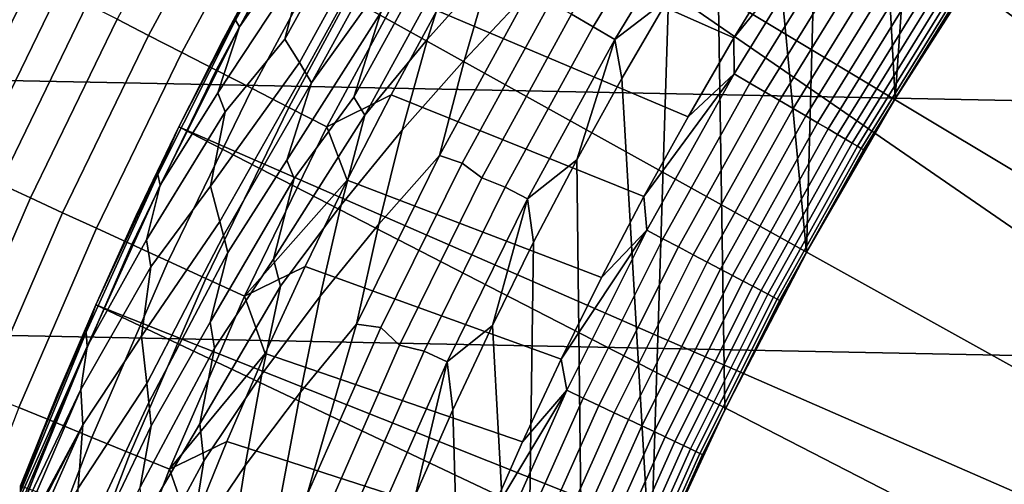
# Model space of a CAD drawing. Header units: metres. Extents: x -32 to 117, y -314 to 32.
# Tile 85 of 256: x -20.5 to -15.7, y 7.99 to 10.26. Entities that reach past the tile are written whole.
import ezdxf

# ---------------------------------------------------------------- set-up
doc = ezdxf.new("R2010")
doc.units = ezdxf.units.M
doc.layers.add('solid_24_501_064_XXX', color=7, linetype='CONTINUOUS')

msp = doc.modelspace()

# ---------------------------------------------------------------- linework, layer by layer
at = {"layer": 'solid_24_501_064_XXX'}
for points in [[(-16.316256, 14.251166, 148.836288), (-17.164658, 13.761341, 148.5), (-12.337894, 10.187035, 154.5), (-12.091828, 10.477948, 154.5)], [(-17.164658, 13.761341, 148.5), (-17.74667, 13.002142, 148.5), (-12.808691, 9.588402, 154.5), (-12.576989, 9.89035, 154.5)], [(-17.164658, 13.761341, 148.5), (-12.576989, 9.89035, 154.5), (-12.337894, 10.187035, 154.5)], [(-17.74667, 13.002142, 148.5), (-18.295061, 12.218459, 148.5), (-13.250397, 8.968107, 154.5), (-13.033209, 9.280912, 154.5)], [(-17.74667, 13.002142, 148.5), (-13.033209, 9.280912, 154.5), (-12.808691, 9.588402, 154.5)], [(-29.963835, 12.586431, -303.5), (30.440569, 11.385158, -303.5), (30.869179, 10.16578, -303.5), (-30.440569, 11.385158, -303.5)], [(-16.069904, 12.239186, 126.5), (-15.791067, 12.596898, 126.5), (-15.767771, 10.600819, 126.5), (-16.234016, 9.871996, 126.5)], [(-18.295061, 12.218459, 148.5), (-18.808872, 11.411674, 148.5), (-13.662011, 8.327598, 154.5), (-13.459951, 8.650414, 154.5)], [(-18.295061, 12.218459, 148.5), (-13.459951, 8.650414, 154.5), (-13.250397, 8.968107, 154.5)], [(-16.34057, 11.875424, 126.5), (-16.069904, 12.239186, 126.5), (-16.234016, 9.871996, 126.5)], [(-16.602844, 11.505881, 126.5), (-16.34057, 11.875424, 126.5), (-16.234016, 9.871996, 126.5), (-16.666409, 9.123074, 126.5)], [(-16.856958, 11.130249, 126.5), (-16.602844, 11.505881, 126.5), (-16.666409, 9.123074, 126.5)], [(-30.440569, 11.385158, -303.5), (30.869179, 10.16578, -303.5), (31.248901, 8.930613, -303.5), (-30.869179, 10.16578, -303.5)], [(-18.808872, 11.411674, 148.5), (-19.287237, 10.583124, 148.5), (-14.042947, 7.66783, 154.5), (-13.85647, 7.999856, 154.5)], [(-18.808872, 11.411674, 148.5), (-13.85647, 7.999856, 154.5), (-13.662011, 8.327598, 154.5)], [(-19.56974, 11.112209, 123.006828), (-20.029694, 10.259987, 123.006828), (-19.875919, 10.181217, 123.135521), (-19.419497, 11.026897, 123.135521)], [(-18.236483, 10.708818, 123.621208), (-17.019962, 10.168831, 123.854294), (-16.787508, 10.548166, 123.854294), (-17.995117, 11.109628, 123.621208)], [(-17.102575, 10.749033, 126.5), (-16.856958, 11.130249, 126.5), (-16.666409, 9.123074, 126.5), (-17.064463, 8.354881, 126.5)], [(-17.340279, 11.061794, 126.545876), (-17.244652, 10.986054, 126.520439), (-17.707443, 10.223397, 126.520439), (-17.812443, 10.284231, 126.545876)], [(-19.419497, 11.026897, 123.135521), (-19.875919, 10.181217, 123.135521), (-19.714319, 10.09844, 123.25148), (-19.26161, 10.937244, 123.25148)], [(-19.043365, 10.994692, 129.406281), (-19.451117, 10.256074, 129.406281), (-19.287197, 10.583194, 129.791641), (-19.052559, 11, 129.791641)], [(-19.015629, 10.978678, 129.020157), (-19.432495, 10.2227, 129.020157), (-19.451117, 10.256074, 129.406281), (-19.043365, 10.994692, 129.406281)], [(-19.432495, 10.2227, 129.020157), (-19.015629, 10.978678, 129.020157), (-19.165455, 10.605243, 128.636398)], [(-18.373522, 10.607955, 126.896408), (-18.059414, 10.952938, 126.816277), (-18.204193, 10.510194, 126.744232), (-18.515228, 10.163445, 126.816277)], [(-17.140884, 10.919948, 126.505112), (-17.600891, 10.161879, 126.505112), (-17.707443, 10.223397, 126.520439), (-17.244652, 10.986054, 126.520439)], [(-19.26161, 10.937244, 123.25148), (-19.714319, 10.09844, 123.25148), (-19.545731, 10.012083, 123.354111), (-19.096891, 10.843714, 123.354111)], [(-17.600891, 10.161879, 126.505112), (-17.140884, 10.919948, 126.505112), (-17.33939, 10.362694, 126.5)], [(-19.111015, 10.549742, 128.25618), (-18.822285, 10.867051, 127.880661), (-19.21139, 10.163354, 127.880661)], [(-19.21139, 10.163354, 127.880661), (-18.822285, 10.867051, 127.880661), (-18.721895, 10.809091, 127.511368), (-19.140297, 10.049616, 127.511368)], [(-19.096891, 10.843714, 123.354111), (-19.545731, 10.012083, 123.354111), (-19.371021, 9.922589, 123.442886), (-18.926195, 10.746787, 123.442886)], [(-19.140297, 10.049616, 127.511368), (-18.721895, 10.809091, 127.511368), (-18.683355, 10.786839, 127.397499), (-19.113523, 10.004843, 127.397499)], [(-18.204193, 10.510194, 126.744232), (-17.881594, 10.846146, 126.680763), (-18.015476, 10.401254, 126.626312), (-18.333828, 10.062854, 126.680763)], [(-19.113523, 10.004843, 127.397499), (-18.683355, 10.786839, 127.397499), (-18.636198, 10.759615, 127.28611), (-19.0807, 9.950078, 127.28611)], [(-18.926195, 10.746787, 123.442886), (-19.371021, 9.922589, 123.442886), (-19.191093, 9.830423, 123.517342), (-18.750397, 10.646965, 123.517342)], [(-19.0807, 9.950078, 127.28611), (-18.636198, 10.759615, 127.28611), (-18.795912, 10.347149, 127.179596)], [(-17.33939, 10.362694, 126.5), (-17.102575, 10.749033, 126.5), (-17.064463, 8.354881, 126.5), (-17.427008, 7.569602, 126.5)], [(-16.560539, 10.737185, 123.874374), (-16.787508, 10.548166, 123.854294), (-17.019962, 10.168831, 123.854294)], [(-16.560539, 10.737185, 123.874374), (-17.019962, 10.168831, 123.854294), (-17.019272, 9.994148, 123.874374)], [(-16.560539, 10.737185, 123.874374), (-17.019272, 9.994148, 123.874374), (-16.942856, 9.949274, 123.903053), (-16.486183, 10.688975, 123.903053)], [(-18.468922, 10.302767, 123.621208), (-17.243845, 9.784376, 123.854294), (-17.019962, 10.168831, 123.854294), (-18.236483, 10.708818, 123.621208)], [(-16.486183, 10.688975, 123.903053), (-16.942856, 9.949274, 123.903053), (-16.869072, 9.905946, 123.939857), (-16.414387, 10.642426, 123.939857)], [(-18.750397, 10.646965, 123.517342), (-19.191093, 9.830423, 123.517342), (-19.006872, 9.736058, 123.577095), (-18.570406, 10.544762, 123.577095)], [(-18.874117, 9.879803, 126.984077), (-18.449446, 10.651793, 126.984077), (-18.373522, 10.607955, 126.896408), (-18.820894, 9.792289, 126.896408)], [(-18.743116, 10.293638, 127.07869), (-18.449446, 10.651793, 126.984077), (-18.874117, 9.879803, 126.984077)], [(-16.414387, 10.642426, 123.939857), (-16.869072, 9.905946, 123.939857), (-16.798559, 9.86454, 123.984459), (-16.345776, 10.597941, 123.984459)], [(-19.287237, 10.583124, 148.5), (-19.729027, 9.734758, 148.5), (-14.221369, 7.331614, 154.5), (-14.042947, 7.66783, 154.5)], [(-19.51272, 10.161386, 129.791641), (-19.729019, 9.734774, 129.791641), (-19.729027, 9.734758, 148.5), (-19.287237, 10.583124, 148.5)], [(-19.111015, 10.549742, 128.25618), (-19.53842, 9.901309, 128.636398), (-19.432495, 10.2227, 129.020157), (-19.165455, 10.605243, 128.636398)], [(-19.287197, 10.583194, 129.791641), (-19.51272, 10.161386, 129.791641), (-19.287237, 10.583124, 148.5)], [(-19.451117, 10.256074, 129.406281), (-19.51272, 10.161386, 129.791641), (-19.287197, 10.583194, 129.791641)], [(-18.820894, 9.792289, 126.896408), (-18.373522, 10.607955, 126.896408), (-18.515228, 10.163445, 126.816277)], [(-16.345776, 10.597941, 123.984459), (-16.798559, 9.86454, 123.984459), (-16.731932, 9.825415, 124.036476), (-16.280945, 10.555907, 124.036476)], [(-16.005068, 10.239035, 124.839096), (-16.233992, 9.872056, 124.839096), (-16.234016, 9.871996, 126.5), (-15.767771, 10.600819, 126.5)], [(-15.946, 10.338743, 124.746147), (-16.005068, 10.239035, 124.839096), (-15.767771, 10.600819, 126.5), (-15.767847, 10.600708, 124.839096)], [(-20.55139, 10.52722, 122.378937), (-20.985266, 9.633307, 122.378937), (-20.867823, 9.579394, 122.551315), (-20.436375, 10.468305, 122.551315)], [(-19.21139, 10.163354, 127.880661), (-19.501993, 9.808171, 128.25618), (-19.53842, 9.901309, 128.636398), (-19.111015, 10.549742, 128.25618)], [(-18.570406, 10.544762, 123.577095), (-19.006872, 9.736058, 123.577095), (-18.692324, 9.89167, 123.621208), (-18.468922, 10.302767, 123.621208)], [(-16.280945, 10.555907, 124.036476), (-16.731932, 9.825415, 124.036476), (-16.669767, 9.78891, 124.095459), (-16.220455, 10.516688, 124.095459)], [(-18.515228, 10.163445, 126.816277), (-18.204193, 10.510194, 126.744232), (-18.333828, 10.062854, 126.680763), (-18.638817, 9.71861, 126.744232)], [(-16.220455, 10.516688, 124.095459), (-16.669767, 9.78891, 124.095459), (-16.612604, 9.755342, 124.160889), (-16.164833, 10.480625, 124.160889)], [(-16.164833, 10.480625, 124.160889), (-16.612604, 9.755342, 124.160889), (-16.56094, 9.725003, 124.232208), (-16.114561, 10.44803, 124.232208)], [(-20.436375, 10.468305, 122.551315), (-20.867823, 9.579394, 122.551315), (-20.739439, 9.520459, 122.713974), (-20.310646, 10.403902, 122.713974)], [(-16.114561, 10.44803, 124.232208), (-16.56094, 9.725003, 124.232208), (-16.515221, 9.698155, 124.308784), (-16.070074, 10.419187, 124.308784)], [(-20.310646, 10.403902, 122.713974), (-20.739439, 9.520459, 122.713974), (-20.600779, 9.456807, 122.866074), (-20.174852, 10.334343, 122.866074)], [(-18.456842, 9.59627, 126.626312), (-18.015476, 10.401254, 126.626312), (-17.915436, 10.343512, 126.581253), (-18.346073, 9.558908, 126.581253)], [(-18.333828, 10.062854, 126.680763), (-18.015476, 10.401254, 126.626312), (-18.456842, 9.59627, 126.626312)], [(-16.070074, 10.419187, 124.308784), (-16.515221, 9.698155, 124.308784), (-16.475843, 9.675033, 124.389969), (-16.031757, 10.394344, 124.389969)], [(-16.031757, 10.394344, 124.389969), (-16.475843, 9.675033, 124.389969), (-16.443151, 9.655834, 124.475044), (-15.999947, 10.373719, 124.475044)], [(-20.174852, 10.334343, 122.866074), (-20.600779, 9.456807, 122.866074), (-20.452557, 9.388765, 123.006828), (-20.029694, 10.259987, 123.006828)], [(-19.0807, 9.950078, 127.28611), (-18.795912, 10.347149, 127.179596), (-18.743116, 10.293638, 127.07869), (-19.201775, 9.572962, 127.179596)], [(-18.346073, 9.558908, 126.581253), (-17.915436, 10.343512, 126.581253), (-17.812443, 10.284231, 126.545876), (-18.249765, 9.48655, 126.545876)], [(-17.600891, 10.161879, 126.505112), (-17.33939, 10.362694, 126.5), (-17.567617, 9.970873, 126.5)], [(-17.567617, 9.970873, 126.5), (-17.33939, 10.362694, 126.5), (-17.427008, 7.569602, 126.5)], [(-15.999947, 10.373719, 124.475044), (-16.443151, 9.655834, 124.475044), (-16.417425, 9.640728, 124.563286), (-15.974916, 10.35749, 124.563286)], [(-15.974916, 10.35749, 124.563286), (-16.417425, 9.640728, 124.563286), (-16.398891, 9.629845, 124.653915), (-15.956881, 10.345798, 124.653915)], [(-15.956881, 10.345798, 124.653915), (-16.398891, 9.629845, 124.653915), (-16.387711, 9.623279, 124.746147), (-15.946, 10.338743, 124.746147)], [(-15.946, 10.338743, 124.746147), (-16.387711, 9.623279, 124.746147), (-16.005068, 10.239035, 124.839096)], [(-19.201775, 9.572962, 127.179596), (-18.743116, 10.293638, 127.07869), (-18.874117, 9.879803, 126.984077), (-19.165876, 9.483278, 127.07869)], [(-18.692324, 9.89167, 123.621208), (-17.459045, 9.394997, 123.854294), (-17.243845, 9.784376, 123.854294), (-18.468922, 10.302767, 123.621208)], [(-18.249765, 9.48655, 126.545876), (-17.812443, 10.284231, 126.545876), (-17.707443, 10.223397, 126.520439), (-18.136528, 9.441278, 126.520439)], [(-20.029694, 10.259987, 123.006828), (-20.452557, 9.388765, 123.006828), (-20.295534, 9.316685, 123.135521), (-19.875919, 10.181217, 123.135521)], [(-19.819324, 9.45092, 129.020157), (-19.830235, 9.502358, 129.406281), (-19.451117, 10.256074, 129.406281), (-19.432495, 10.2227, 129.020157)], [(-19.451117, 10.256074, 129.406281), (-19.830235, 9.502358, 129.406281), (-19.729019, 9.734774, 129.791641), (-19.51272, 10.161386, 129.791641)], [(-16.387711, 9.623279, 124.746147), (-16.233992, 9.872056, 124.839096), (-16.005068, 10.239035, 124.839096)], [(-19.819324, 9.45092, 129.020157), (-19.432495, 10.2227, 129.020157), (-19.53842, 9.901309, 128.636398)], [(-17.600891, 10.161879, 126.505112), (-18.027393, 9.384467, 126.505112), (-18.136528, 9.441278, 126.520439), (-17.707443, 10.223397, 126.520439)], [(-30.869179, 10.16578, -303.5), (31.248901, 8.930613, -303.5), (31.579252, 7.6812, -303.5), (-31.248901, 8.930613, -303.5)], [(-19.875919, 10.181217, 123.135521), (-20.295534, 9.316685, 123.135521), (-20.130524, 9.240936, 123.25148), (-19.714319, 10.09844, 123.25148)], [(-19.140297, 10.049616, 127.511368), (-19.574196, 9.445745, 127.880661), (-19.501993, 9.808171, 128.25618), (-19.21139, 10.163354, 127.880661)], [(-18.820894, 9.792289, 126.896408), (-18.515228, 10.163445, 126.816277), (-18.638817, 9.71861, 126.744232), (-18.93655, 9.355018, 126.816277)], [(-18.027393, 9.384467, 126.505112), (-17.600891, 10.161879, 126.505112), (-17.78705, 9.573951, 126.5)], [(-17.600891, 10.161879, 126.505112), (-17.567617, 9.970873, 126.5), (-17.78705, 9.573951, 126.5)], [(-17.019272, 9.994148, 123.874374), (-17.019962, 10.168831, 123.854294), (-17.243845, 9.784376, 123.854294)], [(-19.714319, 10.09844, 123.25148), (-20.130524, 9.240936, 123.25148), (-19.958376, 9.161912, 123.354111), (-19.545731, 10.012083, 123.354111)], [(-19.574196, 9.445745, 127.880661), (-19.140297, 10.049616, 127.511368), (-19.113523, 10.004843, 127.397499), (-19.527908, 9.273974, 127.511368)], [(-18.638817, 9.71861, 126.744232), (-18.333828, 10.062854, 126.680763), (-18.456842, 9.59627, 126.626312), (-18.751772, 9.260741, 126.680763)], [(-19.545731, 10.012083, 123.354111), (-19.958376, 9.161912, 123.354111), (-19.779978, 9.080018, 123.442886), (-19.371021, 9.922589, 123.442886)], [(-19.527908, 9.273974, 127.511368), (-19.113523, 10.004843, 127.397499), (-19.0807, 9.950078, 127.28611), (-19.510981, 9.205722, 127.397499)], [(-17.019272, 9.994148, 123.874374), (-17.243845, 9.784376, 123.854294), (-17.459045, 9.394997, 123.854294)], [(-17.019272, 9.994148, 123.874374), (-17.459045, 9.394997, 123.854294), (-17.444689, 9.231546, 123.874374)], [(-17.019272, 9.994148, 123.874374), (-17.444689, 9.231546, 123.874374), (-17.366362, 9.190097, 123.903053), (-16.942856, 9.949274, 123.903053)], [(-19.510981, 9.205722, 127.397499), (-19.0807, 9.950078, 127.28611), (-19.201775, 9.572962, 127.179596), (-19.490059, 9.122215, 127.28611)], [(-17.78705, 9.573951, 126.5), (-17.567617, 9.970873, 126.5), (-17.427008, 7.569602, 126.5), (-17.753441, 6.768695, 126.5)], [(-16.942856, 9.949274, 123.903053), (-17.366362, 9.190097, 123.903053), (-17.290733, 9.150075, 123.939857), (-16.869072, 9.905946, 123.939857)], [(-19.501993, 9.808171, 128.25618), (-19.885544, 9.184278, 128.636398), (-19.819324, 9.45092, 129.020157), (-19.53842, 9.901309, 128.636398)], [(-19.371021, 9.922589, 123.442886), (-19.779978, 9.080018, 123.442886), (-19.596251, 8.995678, 123.517342), (-19.191093, 9.830423, 123.517342)], [(-16.869072, 9.905946, 123.939857), (-17.290733, 9.150075, 123.939857), (-17.21846, 9.111828, 123.984459), (-16.798559, 9.86454, 123.984459)], [(-19.165876, 9.483278, 127.07869), (-18.874117, 9.879803, 126.984077), (-18.820894, 9.792289, 126.896408), (-19.266502, 9.090912, 126.984077)], [(-19.006872, 9.736058, 123.577095), (-18.906576, 9.475731, 123.621208), (-18.692324, 9.89167, 123.621208)], [(-18.906576, 9.475731, 123.621208), (-17.665453, 9.000888, 123.854294), (-17.459045, 9.394997, 123.854294), (-18.692324, 9.89167, 123.621208)], [(-16.798559, 9.86454, 123.984459), (-17.21846, 9.111828, 123.984459), (-17.150167, 9.075688, 124.036476), (-16.731932, 9.825415, 124.036476)], [(-16.454504, 9.499963, 124.839096), (-16.666489, 9.122948, 124.839096), (-16.666409, 9.123074, 126.5), (-16.234016, 9.871996, 126.5)], [(-16.387711, 9.623279, 124.746147), (-16.454504, 9.499963, 124.839096), (-16.234016, 9.871996, 126.5), (-16.233992, 9.872056, 124.839096)], [(-19.574196, 9.445745, 127.880661), (-19.864208, 9.052135, 128.25618), (-19.885544, 9.184278, 128.636398), (-19.501993, 9.808171, 128.25618)], [(-19.191093, 9.830423, 123.517342), (-19.596251, 8.995678, 123.517342), (-19.40814, 8.909326, 123.577095), (-19.006872, 9.736058, 123.577095)], [(-16.731932, 9.825415, 124.036476), (-17.150167, 9.075688, 124.036476), (-17.086449, 9.041969, 124.095459), (-16.669767, 9.78891, 124.095459)], [(-19.266502, 9.090912, 126.984077), (-18.820894, 9.792289, 126.896408), (-18.93655, 9.355018, 126.816277), (-19.232079, 8.957795, 126.896408)], [(-16.669767, 9.78891, 124.095459), (-17.086449, 9.041969, 124.095459), (-17.027857, 9.010963, 124.160889), (-16.612604, 9.755342, 124.160889)], [(-16.612604, 9.755342, 124.160889), (-17.027857, 9.010963, 124.160889), (-16.974899, 8.982939, 124.232208), (-16.56094, 9.725003, 124.232208)], [(-20.133541, 8.867949, 129.791641), (-20.13352, 8.867996, 148.5), (-19.729027, 9.734758, 148.5), (-19.935991, 9.30356, 129.791641)], [(-19.729027, 9.734758, 148.5), (-20.13352, 8.867996, 148.5), (-14.55412, 6.646622, 154.5), (-14.391843, 6.991041, 154.5)], [(-19.729019, 9.734774, 129.791641), (-19.935991, 9.30356, 129.791641), (-19.729027, 9.734758, 148.5)], [(-19.830235, 9.502358, 129.406281), (-19.935991, 9.30356, 129.791641), (-19.729019, 9.734774, 129.791641)], [(-19.729027, 9.734758, 148.5), (-14.391843, 6.991041, 154.5), (-14.221369, 7.331614, 154.5)], [(-19.006872, 9.736058, 123.577095), (-19.40814, 8.909326, 123.577095), (-18.906576, 9.475731, 123.621208)], [(-18.93655, 9.355018, 126.816277), (-18.638817, 9.71861, 126.744232), (-18.751772, 9.260741, 126.680763), (-19.039038, 8.909089, 126.744232)], [(-16.56094, 9.725003, 124.232208), (-16.974899, 8.982939, 124.232208), (-16.928038, 8.958139, 124.308784), (-16.515221, 9.698155, 124.308784)], [(-16.515221, 9.698155, 124.308784), (-16.928038, 8.958139, 124.308784), (-16.887676, 8.936781, 124.389969), (-16.475843, 9.675033, 124.389969)], [(-16.475843, 9.675033, 124.389969), (-16.887676, 8.936781, 124.389969), (-16.854166, 8.919048, 124.475044), (-16.443151, 9.655834, 124.475044)], [(-16.443151, 9.655834, 124.475044), (-16.854166, 8.919048, 124.475044), (-16.827799, 8.905094, 124.563286), (-16.417425, 9.640728, 124.563286)], [(-16.417425, 9.640728, 124.563286), (-16.827799, 8.905094, 124.563286), (-16.808802, 8.895041, 124.653915), (-16.398891, 9.629845, 124.653915)], [(-16.398891, 9.629845, 124.653915), (-16.808802, 8.895041, 124.653915), (-16.79734, 8.888976, 124.746147), (-16.387711, 9.623279, 124.746147)], [(-16.387711, 9.623279, 124.746147), (-16.79734, 8.888976, 124.746147), (-16.454504, 9.499963, 124.839096)], [(-19.490059, 9.122215, 127.28611), (-19.201775, 9.572962, 127.179596), (-19.165876, 9.483278, 127.07869), (-19.575769, 8.782885, 127.179596)], [(-18.862265, 8.772596, 126.626312), (-18.456842, 9.59627, 126.626312), (-18.346073, 9.558908, 126.581253), (-18.742369, 8.756411, 126.581253)], [(-18.751772, 9.260741, 126.680763), (-18.456842, 9.59627, 126.626312), (-18.862265, 8.772596, 126.626312)], [(-17.997364, 9.172507, 126.5), (-17.78705, 9.573951, 126.5), (-17.753441, 6.768695, 126.5), (-18.043184, 5.953417, 126.5)], [(-18.027393, 9.384467, 126.505112), (-17.78705, 9.573951, 126.5), (-17.997364, 9.172507, 126.5)], [(-18.346073, 9.558908, 126.581253), (-18.249765, 9.48655, 126.545876), (-18.651386, 8.670314, 126.545876), (-18.742369, 8.756411, 126.581253)], [(-20.175514, 8.664531, 129.020157), (-20.180161, 8.734653, 129.406281), (-19.830235, 9.502358, 129.406281), (-19.819324, 9.45092, 129.020157)], [(-19.830235, 9.502358, 129.406281), (-20.180161, 8.734653, 129.406281), (-20.133541, 8.867949, 129.791641), (-19.935991, 9.30356, 129.791641)], [(-19.575769, 8.782885, 127.179596), (-19.165876, 9.483278, 127.07869), (-19.266502, 9.090912, 126.984077), (-19.553623, 8.655591, 127.07869)], [(-19.40814, 8.909326, 123.577095), (-19.111576, 9.055152, 123.621208), (-18.906576, 9.475731, 123.621208)], [(-19.111576, 9.055152, 123.621208), (-17.862967, 8.602249, 123.854294), (-17.665453, 9.000888, 123.854294), (-18.906576, 9.475731, 123.621208)], [(-18.651386, 8.670314, 126.545876), (-18.249765, 9.48655, 126.545876), (-18.136528, 9.441278, 126.520439), (-18.531088, 8.641189, 126.520439)], [(-16.79734, 8.888976, 124.746147), (-16.666489, 9.122948, 124.839096), (-16.454504, 9.499963, 124.839096)], [(-20.600779, 9.456807, 122.866074), (-20.988558, 8.56176, 122.866074), (-20.837545, 8.500157, 123.006828), (-20.452557, 9.388765, 123.006828)], [(-20.175514, 8.664531, 129.020157), (-19.819324, 9.45092, 129.020157), (-19.885544, 9.184278, 128.636398)], [(-19.527908, 9.273974, 127.511368), (-19.91021, 8.715205, 127.880661), (-19.864208, 9.052135, 128.25618), (-19.574196, 9.445745, 127.880661)], [(-18.027393, 9.384467, 126.505112), (-18.41958, 8.589191, 126.505112), (-18.531088, 8.641189, 126.520439), (-18.136528, 9.441278, 126.520439)], [(-20.452557, 9.388765, 123.006828), (-20.837545, 8.500157, 123.006828), (-20.677568, 8.434899, 123.135521), (-20.295534, 9.316685, 123.135521)], [(-18.41958, 8.589191, 126.505112), (-18.027393, 9.384467, 126.505112), (-18.198666, 8.766306, 126.5)], [(-18.027393, 9.384467, 126.505112), (-17.997364, 9.172507, 126.5), (-18.198666, 8.766306, 126.5)], [(-17.444689, 9.231546, 123.874374), (-17.459045, 9.394997, 123.854294), (-17.665453, 9.000888, 123.854294)], [(-19.232079, 8.957795, 126.896408), (-18.93655, 9.355018, 126.816277), (-19.039038, 8.909089, 126.744232), (-19.322596, 8.529162, 126.816277)], [(-20.295534, 9.316685, 123.135521), (-20.677568, 8.434899, 123.135521), (-20.509451, 8.36632, 123.25148), (-20.130524, 9.240936, 123.25148)], [(-19.91021, 8.715205, 127.880661), (-19.527908, 9.273974, 127.511368), (-19.510981, 9.205722, 127.397499), (-19.884102, 8.483412, 127.511368)], [(-20.130524, 9.240936, 123.25148), (-20.509451, 8.36632, 123.25148), (-20.334063, 8.294775, 123.354111), (-19.958376, 9.161912, 123.354111)], [(-19.039038, 8.909089, 126.744232), (-18.751772, 9.260741, 126.680763), (-18.862265, 8.772596, 126.626312), (-19.134644, 8.441309, 126.680763)], [(-17.444689, 9.231546, 123.874374), (-17.665453, 9.000888, 123.854294), (-17.862967, 8.602249, 123.854294)], [(-17.444689, 9.231546, 123.874374), (-17.862967, 8.602249, 123.854294), (-17.835957, 8.450874, 123.874374)], [(-17.444689, 9.231546, 123.874374), (-17.835957, 8.450874, 123.874374), (-17.755873, 8.41293, 123.903053), (-17.366362, 9.190097, 123.903053)], [(-19.864208, 9.052135, 128.25618), (-20.206362, 8.4551, 128.636398), (-20.175514, 8.664531, 129.020157), (-19.885544, 9.184278, 128.636398)], [(-19.884102, 8.483412, 127.511368), (-19.510981, 9.205722, 127.397499), (-19.490059, 9.122215, 127.28611), (-19.875044, 8.390846, 127.397499)], [(-17.366362, 9.190097, 123.903053), (-17.755873, 8.41293, 123.903053), (-17.678549, 8.376292, 123.939857), (-17.290733, 9.150075, 123.939857)], [(-19.958376, 9.161912, 123.354111), (-20.334063, 8.294775, 123.354111), (-20.152308, 8.220632, 123.442886), (-19.779978, 9.080018, 123.442886)], [(-18.198666, 8.766306, 126.5), (-17.997364, 9.172507, 126.5), (-18.043184, 5.953417, 126.5)], [(-17.290733, 9.150075, 123.939857), (-17.678549, 8.376292, 123.939857), (-17.604652, 8.34128, 123.984459), (-17.21846, 9.111828, 123.984459)], [(-19.779978, 9.080018, 123.442886), (-20.152308, 8.220632, 123.442886), (-19.96512, 8.144274, 123.517342), (-19.596251, 8.995678, 123.517342)], [(-19.875044, 8.390846, 127.397499), (-19.490059, 9.122215, 127.28611), (-19.575769, 8.782885, 127.179596), (-19.863518, 8.27755, 127.28611)], [(-19.553623, 8.655591, 127.07869), (-19.266502, 9.090912, 126.984077), (-19.232079, 8.957795, 126.896408), (-19.625931, 8.286471, 126.984077)], [(-17.21846, 9.111828, 123.984459), (-17.604652, 8.34128, 123.984459), (-17.534828, 8.308196, 124.036476), (-17.150167, 9.075688, 124.036476)], [(-16.869835, 8.741204, 124.839096), (-17.064442, 8.35493, 124.839096), (-17.064463, 8.354881, 126.5), (-16.666409, 9.123074, 126.5)], [(-16.79734, 8.888976, 124.746147), (-16.869835, 8.741204, 124.839096), (-16.666409, 9.123074, 126.5), (-16.666489, 9.122948, 124.839096)], [(-19.91021, 8.715205, 127.880661), (-20.197128, 8.282749, 128.25618), (-20.206362, 8.4551, 128.636398), (-19.864208, 9.052135, 128.25618)], [(-19.40814, 8.909326, 123.577095), (-19.307222, 8.630138, 123.621208), (-19.111576, 9.055152, 123.621208)], [(-19.307222, 8.630138, 123.621208), (-18.051483, 8.199281, 123.854294), (-17.862967, 8.602249, 123.854294), (-19.111576, 9.055152, 123.621208)], [(-17.150167, 9.075688, 124.036476), (-17.534828, 8.308196, 124.036476), (-17.469681, 8.277328, 124.095459), (-17.086449, 9.041969, 124.095459)], [(-17.086449, 9.041969, 124.095459), (-17.469681, 8.277328, 124.095459), (-17.409775, 8.248944, 124.160889), (-17.027857, 9.010963, 124.160889)], [(-19.596251, 8.995678, 123.517342), (-19.96512, 8.144274, 123.517342), (-19.77347, 8.066095, 123.577095), (-19.40814, 8.909326, 123.577095)], [(-17.027857, 9.010963, 124.160889), (-17.409775, 8.248944, 124.160889), (-17.355631, 8.223289, 124.232208), (-16.974899, 8.982939, 124.232208)], [(-16.974899, 8.982939, 124.232208), (-17.355631, 8.223289, 124.232208), (-17.307716, 8.200588, 124.308784), (-16.928038, 8.958139, 124.308784)], [(-19.625931, 8.286471, 126.984077), (-19.232079, 8.957795, 126.896408), (-19.322596, 8.529162, 126.816277), (-19.606287, 8.106078, 126.896408)], [(-16.928038, 8.958139, 124.308784), (-17.307716, 8.200588, 124.308784), (-17.266451, 8.181036, 124.389969), (-16.887676, 8.936781, 124.389969)], [(-16.887676, 8.936781, 124.389969), (-17.266451, 8.181036, 124.389969), (-17.232189, 8.164803, 124.475044), (-16.854166, 8.919048, 124.475044)], [(-31.248901, 8.930613, -303.5), (31.579252, 7.6812, -303.5), (31.859657, 6.419635, -303.5), (-31.579252, 7.6812, -303.5)], [(-19.40814, 8.909326, 123.577095), (-19.77347, 8.066095, 123.577095), (-19.307222, 8.630138, 123.621208)], [(-19.322596, 8.529162, 126.816277), (-19.039038, 8.909089, 126.744232), (-19.134644, 8.441309, 126.680763), (-19.404121, 8.083126, 126.744232)], [(-16.854166, 8.919048, 124.475044), (-17.232189, 8.164803, 124.475044), (-17.205231, 8.152029, 124.563286), (-16.827799, 8.905094, 124.563286)], [(-16.827799, 8.905094, 124.563286), (-17.205231, 8.152029, 124.563286), (-17.185806, 8.142826, 124.653915), (-16.808802, 8.895041, 124.653915)], [(-16.808802, 8.895041, 124.653915), (-17.185806, 8.142826, 124.653915), (-17.174088, 8.137274, 124.746147), (-16.79734, 8.888976, 124.746147)], [(-16.79734, 8.888976, 124.746147), (-17.174088, 8.137274, 124.746147), (-16.869835, 8.741204, 124.839096)], [(-20.13352, 8.867996, 148.5), (-20.5, 7.98436, 148.5), (-14.853869, 5.946599, 154.5), (-14.708086, 6.298567, 154.5)], [(-20.321573, 8.428146, 129.791641), (-20.5, 7.98436, 129.791641), (-20.5, 7.98436, 148.5), (-20.13352, 8.867996, 148.5)], [(-20.133541, 8.867949, 129.791641), (-20.321573, 8.428146, 129.791641), (-20.13352, 8.867996, 148.5)], [(-20.180161, 8.734653, 129.406281), (-20.321573, 8.428146, 129.791641), (-20.133541, 8.867949, 129.791641)], [(-20.13352, 8.867996, 148.5), (-14.708086, 6.298567, 154.5), (-14.55412, 6.646622, 154.5)], [(-19.863518, 8.27755, 127.28611), (-19.575769, 8.782885, 127.179596), (-19.553623, 8.655591, 127.07869), (-19.917269, 7.97823, 127.179596)], [(-19.134644, 8.441309, 126.680763), (-18.862265, 8.772596, 126.626312), (-19.103582, 7.937523, 126.581253), (-19.230949, 7.931838, 126.626312)], [(-18.862265, 8.772596, 126.626312), (-18.742369, 8.756411, 126.581253), (-19.103582, 7.937523, 126.581253)], [(-18.742369, 8.756411, 126.581253), (-18.651386, 8.670314, 126.545876), (-19.016523, 7.837116, 126.545876), (-19.103582, 7.937523, 126.581253)], [(-18.41958, 8.589191, 126.505112), (-18.198666, 8.766306, 126.5), (-18.3909, 8.3555, 126.5)], [(-18.3909, 8.3555, 126.5), (-18.198666, 8.766306, 126.5), (-18.043184, 5.953417, 126.5), (-18.295393, 5.126224, 126.5)], [(-20.180161, 8.734653, 129.406281), (-20.175514, 8.664531, 129.020157), (-20.5, 7.932583, 129.279663), (-20.5, 7.955085, 129.406357)], [(-20.180161, 8.734653, 129.406281), (-20.5, 7.955085, 129.406357), (-20.5, 7.961432, 129.450684), (-20.321573, 8.428146, 129.791641)], [(-19.884102, 8.483412, 127.511368), (-20.218969, 7.972737, 127.880661), (-20.197128, 8.282749, 128.25618), (-19.91021, 8.715205, 127.880661)], [(-17.174088, 8.137274, 124.746147), (-17.064442, 8.35493, 124.839096), (-16.869835, 8.741204, 124.839096)], [(-20.175514, 8.664531, 129.020157), (-20.206362, 8.4551, 128.636398), (-20.5, 7.838297, 128.935287), (-20.5, 7.866208, 129.020355)], [(-20.175514, 8.664531, 129.020157), (-20.5, 7.866208, 129.020355), (-20.5, 7.89168, 129.10791)], [(-20.175514, 8.664531, 129.020157), (-20.5, 7.89168, 129.10791), (-20.5, 7.932583, 129.279663)], [(-19.917269, 7.97823, 127.179596), (-19.553623, 8.655591, 127.07869), (-19.625931, 8.286471, 126.984077), (-19.905643, 7.812091, 127.07869)], [(-19.016523, 7.837116, 126.545876), (-18.651386, 8.670314, 126.545876), (-18.531088, 8.641189, 126.520439), (-18.890375, 7.824649, 126.520439)], [(-19.77347, 8.066095, 123.577095), (-19.493418, 8.200899, 123.621208), (-19.307222, 8.630138, 123.621208)], [(-19.493418, 8.200899, 123.621208), (-18.230911, 7.792183, 123.854294), (-18.051483, 8.199281, 123.854294), (-19.307222, 8.630138, 123.621208)], [(-18.41958, 8.589191, 126.505112), (-18.776705, 7.777565, 126.505112), (-18.890375, 7.824649, 126.520439), (-18.531088, 8.641189, 126.520439)], [(-17.835957, 8.450874, 123.874374), (-17.862967, 8.602249, 123.854294), (-18.051483, 8.199281, 123.854294)], [(-18.776705, 7.777565, 126.505112), (-18.41958, 8.589191, 126.505112), (-18.573774, 7.94071, 126.5)], [(-18.41958, 8.589191, 126.505112), (-18.3909, 8.3555, 126.5), (-18.573774, 7.94071, 126.5)], [(-19.606287, 8.106078, 126.896408), (-19.322596, 8.529162, 126.816277), (-19.404121, 8.083126, 126.744232), (-19.672644, 7.687418, 126.816277)], [(-20.197128, 8.282749, 128.25618), (-20.5, 7.715996, 128.636612), (-20.5, 7.772004, 128.761612), (-20.206362, 8.4551, 128.636398)], [(-20.206362, 8.4551, 128.636398), (-20.5, 7.772004, 128.761612), (-20.5, 7.838297, 128.935287)], [(-20.218969, 7.972737, 127.880661), (-19.884102, 8.483412, 127.511368), (-19.875044, 8.390846, 127.397499), (-20.208307, 7.679202, 127.511368)], [(-20.321573, 8.428146, 129.791641), (-20.5, 7.978689, 129.621338), (-20.5, 7.98436, 129.791641)], [(-20.321573, 8.428146, 129.791641), (-20.5, 7.961432, 129.450684), (-20.5, 7.978689, 129.621338)], [(-19.404121, 8.083126, 126.744232), (-19.134644, 8.441309, 126.680763), (-19.230949, 7.931838, 126.626312), (-19.481728, 7.606088, 126.680763)], [(-17.835957, 8.450874, 123.874374), (-18.051483, 8.199281, 123.854294), (-18.230911, 7.792183, 123.854294)], [(-17.835957, 8.450874, 123.874374), (-18.230911, 7.792183, 123.854294), (-18.19231, 7.653658, 123.874374)], [(-17.835957, 8.450874, 123.874374), (-18.19231, 7.653658, 123.874374), (-18.110626, 7.619293, 123.903053), (-17.755873, 8.41293, 123.903053)], [(-17.755873, 8.41293, 123.903053), (-18.110626, 7.619293, 123.903053), (-18.031757, 7.586112, 123.939857), (-17.678549, 8.376292, 123.939857)], [(-20.509451, 8.36632, 123.25148), (-20.850399, 7.476212, 123.25148), (-20.672096, 7.412278, 123.354111), (-20.334063, 8.294775, 123.354111)], [(-20.208307, 7.679202, 127.511368), (-19.875044, 8.390846, 127.397499), (-19.863518, 8.27755, 127.28611), (-20.205091, 7.561609, 127.397499)], [(-17.678549, 8.376292, 123.939857), (-18.031757, 7.586112, 123.939857), (-17.956385, 7.554403, 123.984459), (-17.604652, 8.34128, 123.984459)], [(-18.573774, 7.94071, 126.5), (-18.3909, 8.3555, 126.5), (-18.295393, 5.126224, 126.5), (-18.509794, 4.288068, 126.5)], [(-17.604652, 8.34128, 123.984459), (-17.956385, 7.554403, 123.984459), (-17.885166, 7.52444, 124.036476), (-17.534828, 8.308196, 124.036476)], [(-17.250202, 7.964326, 124.839096), (-17.427025, 7.569595, 124.839096), (-17.427008, 7.569602, 126.5), (-17.064463, 8.354881, 126.5)], [(-17.174088, 8.137274, 124.746147), (-17.250202, 7.964326, 124.839096), (-17.064463, 8.354881, 126.5), (-17.064442, 8.35493, 124.839096)], [(-20.334063, 8.294775, 123.354111), (-20.672096, 7.412278, 123.354111), (-20.487318, 7.346024, 123.442886), (-20.152308, 8.220632, 123.442886)], [(-20.218969, 7.972737, 127.880661), (-20.5, 7.50196, 128.256302), (-20.5, 7.597048, 128.410522), (-20.197128, 8.282749, 128.25618)], [(-20.197128, 8.282749, 128.25618), (-20.5, 7.597048, 128.410522), (-20.5, 7.691751, 128.5867)], [(-20.197128, 8.282749, 128.25618), (-20.5, 7.691751, 128.5867), (-20.5, 7.715996, 128.636612)], [(-20.205091, 7.561609, 127.397499), (-19.863518, 8.27755, 127.28611), (-19.917269, 7.97823, 127.179596), (-20.200392, 7.417639, 127.28611)], [(-19.905643, 7.812091, 127.07869), (-19.625931, 8.286471, 126.984077), (-19.606287, 8.106078, 126.896408), (-19.95179, 7.467856, 126.984077)], [(-17.534828, 8.308196, 124.036476), (-17.885166, 7.52444, 124.036476), (-17.818716, 7.496484, 124.095459), (-17.469681, 8.277328, 124.095459)], [(-17.469681, 8.277328, 124.095459), (-17.818716, 7.496484, 124.095459), (-17.757612, 7.470778, 124.160889), (-17.409775, 8.248944, 124.160889)], [(-20.152308, 8.220632, 123.442886), (-20.487318, 7.346024, 123.442886), (-20.29702, 7.27779, 123.517342), (-19.96512, 8.144274, 123.517342)], [(-17.409775, 8.248944, 124.160889), (-17.757612, 7.470778, 124.160889), (-17.702387, 7.447544, 124.232208), (-17.355631, 8.223289, 124.232208)], [(-17.355631, 8.223289, 124.232208), (-17.702387, 7.447544, 124.232208), (-17.653517, 7.426983, 124.308784), (-17.307716, 8.200588, 124.308784)], [(-19.77347, 8.066095, 123.577095), (-19.670073, 7.767646, 123.621208), (-19.493418, 8.200899, 123.621208)], [(-19.670073, 7.767646, 123.621208), (-18.401161, 7.38116, 123.854294), (-18.230911, 7.792183, 123.854294), (-19.493418, 8.200899, 123.621208)], [(-17.307716, 8.200588, 124.308784), (-17.653517, 7.426983, 124.308784), (-17.611425, 7.409276, 124.389969), (-17.266451, 8.181036, 124.389969)], [(-17.266451, 8.181036, 124.389969), (-17.611425, 7.409276, 124.389969), (-17.576479, 7.394573, 124.475044), (-17.232189, 8.164803, 124.475044)], [(-19.96512, 8.144274, 123.517342), (-20.29702, 7.27779, 123.517342), (-20.102184, 7.207928, 123.577095), (-19.77347, 8.066095, 123.577095)], [(-17.232189, 8.164803, 124.475044), (-17.576479, 7.394573, 124.475044), (-17.548981, 7.383005, 124.563286), (-17.205231, 8.152029, 124.563286)], [(-17.205231, 8.152029, 124.563286), (-17.548981, 7.383005, 124.563286), (-17.529171, 7.37467, 124.653915), (-17.185806, 8.142826, 124.653915)], [(-17.185806, 8.142826, 124.653915), (-17.529171, 7.37467, 124.653915), (-17.517218, 7.369641, 124.746147), (-17.174088, 8.137274, 124.746147)], [(-17.174088, 8.137274, 124.746147), (-17.517218, 7.369641, 124.746147), (-17.250202, 7.964326, 124.839096)], [(-19.95179, 7.467856, 126.984077), (-19.606287, 8.106078, 126.896408), (-19.672644, 7.687418, 126.816277), (-19.942795, 7.238776, 126.896408)], [(-19.672644, 7.687418, 126.816277), (-19.404121, 8.083126, 126.744232), (-19.481728, 7.606088, 126.680763), (-19.733391, 7.242244, 126.744232)], [(-19.77347, 8.066095, 123.577095), (-20.102184, 7.207928, 123.577095), (-19.670073, 7.767646, 123.621208)]]:
    msp.add_3dface(points, dxfattribs=at)

doc.saveas('drawing.dxf')
